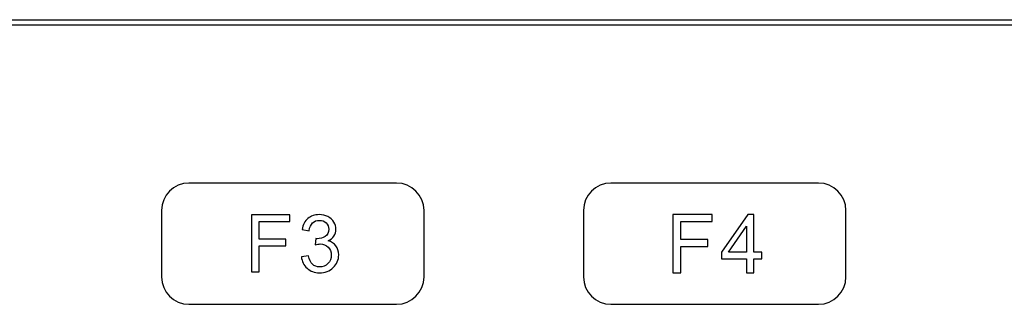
# Model space of a CAD drawing. Header units: millimetres. Extents: x 7146 to 9164, y -1568 to -663.
# Tile 127 of 187: x 7313 to 7372, y -1017 to -1000. Entities that reach past the tile are written whole.
import ezdxf

# ---------------------------------------------------------------- set-up
doc = ezdxf.new("R2010")
doc.units = ezdxf.units.MM
doc.header["$LTSCALE"] = 3

msp = doc.modelspace()

# ---------------------------------------------------------------- linework, layer by layer
at = {"linetype": 'Continuous', "lineweight": 30}
for p, q in [((7254.437, -1000.22), (7480.037, -1000.22)), ((7254.437, -1000.52), (7480.037, -1000.52))]:
    msp.add_line(p, q, dxfattribs=at)
for points, knots in [([(7322.83, -1010.056), (7322.83, -1010.056), (7335.33, -1010.056), (7335.33, -1010.056), (7335.33, -1010.056), (7336.238, -1010.056), (7336.98, -1010.798), (7336.98, -1011.706), (7336.98, -1011.706), (7336.98, -1011.706), (7336.98, -1015.706), (7336.98, -1015.706), (7336.98, -1015.706), (7336.98, -1016.613), (7336.238, -1017.356), (7335.33, -1017.356), (7335.33, -1017.356), (7335.33, -1017.356), (7322.83, -1017.356), (7322.83, -1017.356), (7322.83, -1017.356), (7321.923, -1017.356), (7321.18, -1016.613), (7321.18, -1015.706), (7321.18, -1015.706), (7321.18, -1015.706), (7321.18, -1011.706), (7321.18, -1011.706), (7321.18, -1011.706), (7321.18, -1010.798), (7321.923, -1010.056), (7322.83, -1010.056)], [0, 0, 0, 0, 0.111111, 0.111111, 0.111111, 0.111111, 0.222222, 0.222222, 0.222222, 0.222222, 0.333333, 0.333333, 0.333333, 0.333333, 0.444444, 0.444444, 0.444444, 0.444444, 0.555556, 0.555556, 0.555556, 0.555556, 0.666667, 0.666667, 0.666667, 0.666667, 0.777778, 0.777778, 0.777778, 0.777778, 1, 1, 1, 1]), ([(7348.23, -1010.056), (7348.23, -1010.056), (7360.73, -1010.056), (7360.73, -1010.056), (7360.73, -1010.056), (7361.638, -1010.056), (7362.38, -1010.798), (7362.38, -1011.706), (7362.38, -1011.706), (7362.38, -1011.706), (7362.38, -1015.706), (7362.38, -1015.706), (7362.38, -1015.706), (7362.38, -1016.613), (7361.638, -1017.356), (7360.73, -1017.356), (7360.73, -1017.356), (7360.73, -1017.356), (7348.23, -1017.356), (7348.23, -1017.356), (7348.23, -1017.356), (7347.323, -1017.356), (7346.58, -1016.613), (7346.58, -1015.706), (7346.58, -1015.706), (7346.58, -1015.706), (7346.58, -1011.706), (7346.58, -1011.706), (7346.58, -1011.706), (7346.58, -1010.798), (7347.323, -1010.056), (7348.23, -1010.056)], [0, 0, 0, 0, 0.111111, 0.111111, 0.111111, 0.111111, 0.222222, 0.222222, 0.222222, 0.222222, 0.333333, 0.333333, 0.333333, 0.333333, 0.444444, 0.444444, 0.444444, 0.444444, 0.555556, 0.555556, 0.555556, 0.555556, 0.666667, 0.666667, 0.666667, 0.666667, 0.777778, 0.777778, 0.777778, 0.777778, 1, 1, 1, 1]), ([(7326.6, -1015.398), (7326.6, -1015.398), (7326.6, -1011.97), (7326.6, -1011.97), (7326.6, -1011.97), (7326.6, -1011.97), (7328.912, -1011.97), (7328.912, -1011.97), (7328.912, -1011.97), (7328.912, -1011.97), (7328.912, -1012.372), (7328.912, -1012.372), (7328.912, -1012.372), (7328.912, -1012.372), (7327.055, -1012.372), (7327.055, -1012.372), (7327.055, -1012.372), (7327.055, -1012.372), (7327.055, -1013.44), (7327.055, -1013.44), (7327.055, -1013.44), (7327.055, -1013.44), (7328.663, -1013.44), (7328.663, -1013.44), (7328.663, -1013.44), (7328.663, -1013.44), (7328.663, -1013.842), (7328.663, -1013.842), (7328.663, -1013.842), (7328.663, -1013.842), (7327.055, -1013.842), (7327.055, -1013.842), (7327.055, -1013.842), (7327.055, -1013.842), (7327.055, -1015.398), (7327.055, -1015.398), (7327.055, -1015.398), (7327.055, -1015.398), (7326.6, -1015.398), (7326.6, -1015.398)], [0, 0, 0, 0, 0.090909, 0.090909, 0.090909, 0.090909, 0.181818, 0.181818, 0.181818, 0.181818, 0.272727, 0.272727, 0.272727, 0.272727, 0.363636, 0.363636, 0.363636, 0.363636, 0.454545, 0.454545, 0.454545, 0.454545, 0.545455, 0.545455, 0.545455, 0.545455, 0.636364, 0.636364, 0.636364, 0.636364, 0.727273, 0.727273, 0.727273, 0.727273, 0.818182, 0.818182, 0.818182, 0.818182, 1, 1, 1, 1]), ([(7326.6, -1015.398), (7326.6, -1015.398), (7326.6, -1011.97), (7326.6, -1011.97), (7326.6, -1011.97), (7326.6, -1011.97), (7328.912, -1011.97), (7328.912, -1011.97), (7328.912, -1011.97), (7328.912, -1011.97), (7328.912, -1012.372), (7328.912, -1012.372), (7328.912, -1012.372), (7328.912, -1012.372), (7327.055, -1012.372), (7327.055, -1012.372), (7327.055, -1012.372), (7327.055, -1012.372), (7327.055, -1013.44), (7327.055, -1013.44), (7327.055, -1013.44), (7327.055, -1013.44), (7328.663, -1013.44), (7328.663, -1013.44), (7328.663, -1013.44), (7328.663, -1013.44), (7328.663, -1013.842), (7328.663, -1013.842), (7328.663, -1013.842), (7328.663, -1013.842), (7327.055, -1013.842), (7327.055, -1013.842), (7327.055, -1013.842), (7327.055, -1013.842), (7327.055, -1015.398), (7327.055, -1015.398), (7327.055, -1015.398), (7327.055, -1015.398), (7326.6, -1015.398), (7326.6, -1015.398)], [0, 0, 0, 0, 0.090909, 0.090909, 0.090909, 0.090909, 0.181818, 0.181818, 0.181818, 0.181818, 0.272727, 0.272727, 0.272727, 0.272727, 0.363636, 0.363636, 0.363636, 0.363636, 0.454545, 0.454545, 0.454545, 0.454545, 0.545455, 0.545455, 0.545455, 0.545455, 0.636364, 0.636364, 0.636364, 0.636364, 0.727273, 0.727273, 0.727273, 0.727273, 0.818182, 0.818182, 0.818182, 0.818182, 1, 1, 1, 1]), ([(7329.599, -1014.489), (7329.599, -1014.489), (7330.02, -1014.431), (7330.02, -1014.431), (7330.02, -1014.431), (7330.069, -1014.671), (7330.15, -1014.843), (7330.266, -1014.948), (7330.266, -1014.948), (7330.382, -1015.054), (7330.524, -1015.106), (7330.692, -1015.106), (7330.692, -1015.106), (7330.892, -1015.106), (7331.06, -1015.038), (7331.196, -1014.9), (7331.196, -1014.9), (7331.331, -1014.763), (7331.399, -1014.593), (7331.399, -1014.39), (7331.399, -1014.39), (7331.399, -1014.197), (7331.336, -1014.038), (7331.209, -1013.912), (7331.209, -1013.912), (7331.083, -1013.786), (7330.923, -1013.723), (7330.727, -1013.723), (7330.727, -1013.723), (7330.647, -1013.723), (7330.548, -1013.739), (7330.43, -1013.77), (7330.43, -1013.77), (7330.43, -1013.77), (7330.477, -1013.402), (7330.477, -1013.402), (7330.477, -1013.402), (7330.505, -1013.405), (7330.528, -1013.407), (7330.544, -1013.407), (7330.544, -1013.407), (7330.725, -1013.407), (7330.886, -1013.36), (7331.03, -1013.266), (7331.03, -1013.266), (7331.174, -1013.173), (7331.246, -1013.029), (7331.246, -1012.835), (7331.246, -1012.835), (7331.246, -1012.681), (7331.193, -1012.554), (7331.089, -1012.452), (7331.089, -1012.452), (7330.984, -1012.351), (7330.849, -1012.301), (7330.684, -1012.301), (7330.684, -1012.301), (7330.52, -1012.301), (7330.383, -1012.352), (7330.274, -1012.456), (7330.274, -1012.456), (7330.165, -1012.56), (7330.094, -1012.716), (7330.063, -1012.923), (7330.063, -1012.923), (7330.063, -1012.923), (7329.642, -1012.846), (7329.642, -1012.846), (7329.642, -1012.846), (7329.694, -1012.564), (7329.81, -1012.344), (7329.993, -1012.189), (7329.993, -1012.189), (7330.175, -1012.033), (7330.402, -1011.956), (7330.674, -1011.956), (7330.674, -1011.956), (7330.86, -1011.956), (7331.033, -1011.996), (7331.19, -1012.076), (7331.19, -1012.076), (7331.348, -1012.156), (7331.469, -1012.265), (7331.552, -1012.404), (7331.552, -1012.404), (7331.635, -1012.542), (7331.677, -1012.689), (7331.677, -1012.845), (7331.677, -1012.845), (7331.677, -1012.992), (7331.637, -1013.126), (7331.558, -1013.248), (7331.558, -1013.248), (7331.478, -1013.369), (7331.36, -1013.466), (7331.204, -1013.537), (7331.204, -1013.537), (7331.407, -1013.584), (7331.564, -1013.681), (7331.677, -1013.829), (7331.677, -1013.829), (7331.789, -1013.976), (7331.844, -1014.161), (7331.844, -1014.382), (7331.844, -1014.382), (7331.844, -1014.681), (7331.735, -1014.936), (7331.517, -1015.144), (7331.517, -1015.144), (7331.299, -1015.352), (7331.022, -1015.456), (7330.689, -1015.456), (7330.689, -1015.456), (7330.388, -1015.456), (7330.138, -1015.366), (7329.94, -1015.186), (7329.94, -1015.186), (7329.74, -1015.007), (7329.627, -1014.774), (7329.599, -1014.489)], [0, 0, 0, 0, 0.032258, 0.032258, 0.032258, 0.032258, 0.064516, 0.064516, 0.064516, 0.064516, 0.096774, 0.096774, 0.096774, 0.096774, 0.129032, 0.129032, 0.129032, 0.129032, 0.16129, 0.16129, 0.16129, 0.16129, 0.193548, 0.193548, 0.193548, 0.193548, 0.225806, 0.225806, 0.225806, 0.225806, 0.258065, 0.258065, 0.258065, 0.258065, 0.290323, 0.290323, 0.290323, 0.290323, 0.322581, 0.322581, 0.322581, 0.322581, 0.354839, 0.354839, 0.354839, 0.354839, 0.387097, 0.387097, 0.387097, 0.387097, 0.419355, 0.419355, 0.419355, 0.419355, 0.451613, 0.451613, 0.451613, 0.451613, 0.483871, 0.483871, 0.483871, 0.483871, 0.516129, 0.516129, 0.516129, 0.516129, 0.548387, 0.548387, 0.548387, 0.548387, 0.580645, 0.580645, 0.580645, 0.580645, 0.612903, 0.612903, 0.612903, 0.612903, 0.645161, 0.645161, 0.645161, 0.645161, 0.677419, 0.677419, 0.677419, 0.677419, 0.709677, 0.709677, 0.709677, 0.709677, 0.741935, 0.741935, 0.741935, 0.741935, 0.774194, 0.774194, 0.774194, 0.774194, 0.806452, 0.806452, 0.806452, 0.806452, 0.83871, 0.83871, 0.83871, 0.83871, 0.870968, 0.870968, 0.870968, 0.870968, 0.903226, 0.903226, 0.903226, 0.903226, 0.935484, 0.935484, 0.935484, 0.935484, 1, 1, 1, 1]), ([(7329.599, -1014.489), (7329.599, -1014.489), (7330.02, -1014.431), (7330.02, -1014.431), (7330.02, -1014.431), (7330.069, -1014.671), (7330.15, -1014.843), (7330.266, -1014.948), (7330.266, -1014.948), (7330.382, -1015.054), (7330.524, -1015.106), (7330.692, -1015.106), (7330.692, -1015.106), (7330.892, -1015.106), (7331.06, -1015.038), (7331.196, -1014.9), (7331.196, -1014.9), (7331.331, -1014.763), (7331.399, -1014.593), (7331.399, -1014.39), (7331.399, -1014.39), (7331.399, -1014.197), (7331.336, -1014.038), (7331.209, -1013.912), (7331.209, -1013.912), (7331.083, -1013.786), (7330.923, -1013.723), (7330.727, -1013.723), (7330.727, -1013.723), (7330.647, -1013.723), (7330.548, -1013.739), (7330.43, -1013.77), (7330.43, -1013.77), (7330.43, -1013.77), (7330.477, -1013.402), (7330.477, -1013.402), (7330.477, -1013.402), (7330.505, -1013.405), (7330.528, -1013.407), (7330.544, -1013.407), (7330.544, -1013.407), (7330.725, -1013.407), (7330.886, -1013.36), (7331.03, -1013.266), (7331.03, -1013.266), (7331.174, -1013.173), (7331.246, -1013.029), (7331.246, -1012.835), (7331.246, -1012.835), (7331.246, -1012.681), (7331.193, -1012.554), (7331.089, -1012.452), (7331.089, -1012.452), (7330.984, -1012.351), (7330.849, -1012.301), (7330.684, -1012.301), (7330.684, -1012.301), (7330.52, -1012.301), (7330.383, -1012.352), (7330.274, -1012.456), (7330.274, -1012.456), (7330.165, -1012.56), (7330.094, -1012.716), (7330.063, -1012.923), (7330.063, -1012.923), (7330.063, -1012.923), (7329.642, -1012.846), (7329.642, -1012.846), (7329.642, -1012.846), (7329.694, -1012.564), (7329.81, -1012.344), (7329.993, -1012.189), (7329.993, -1012.189), (7330.175, -1012.033), (7330.402, -1011.956), (7330.674, -1011.956), (7330.674, -1011.956), (7330.86, -1011.956), (7331.033, -1011.996), (7331.19, -1012.076), (7331.19, -1012.076), (7331.348, -1012.156), (7331.469, -1012.265), (7331.552, -1012.404), (7331.552, -1012.404), (7331.635, -1012.542), (7331.677, -1012.689), (7331.677, -1012.845), (7331.677, -1012.845), (7331.677, -1012.992), (7331.637, -1013.126), (7331.558, -1013.248), (7331.558, -1013.248), (7331.478, -1013.369), (7331.36, -1013.466), (7331.204, -1013.537), (7331.204, -1013.537), (7331.407, -1013.584), (7331.564, -1013.681), (7331.677, -1013.829), (7331.677, -1013.829), (7331.789, -1013.976), (7331.844, -1014.161), (7331.844, -1014.382), (7331.844, -1014.382), (7331.844, -1014.681), (7331.735, -1014.936), (7331.517, -1015.144), (7331.517, -1015.144), (7331.299, -1015.352), (7331.022, -1015.456), (7330.689, -1015.456), (7330.689, -1015.456), (7330.388, -1015.456), (7330.138, -1015.366), (7329.94, -1015.186), (7329.94, -1015.186), (7329.74, -1015.007), (7329.627, -1014.774), (7329.599, -1014.489)], [0, 0, 0, 0, 0.032258, 0.032258, 0.032258, 0.032258, 0.064516, 0.064516, 0.064516, 0.064516, 0.096774, 0.096774, 0.096774, 0.096774, 0.129032, 0.129032, 0.129032, 0.129032, 0.16129, 0.16129, 0.16129, 0.16129, 0.193548, 0.193548, 0.193548, 0.193548, 0.225806, 0.225806, 0.225806, 0.225806, 0.258065, 0.258065, 0.258065, 0.258065, 0.290323, 0.290323, 0.290323, 0.290323, 0.322581, 0.322581, 0.322581, 0.322581, 0.354839, 0.354839, 0.354839, 0.354839, 0.387097, 0.387097, 0.387097, 0.387097, 0.419355, 0.419355, 0.419355, 0.419355, 0.451613, 0.451613, 0.451613, 0.451613, 0.483871, 0.483871, 0.483871, 0.483871, 0.516129, 0.516129, 0.516129, 0.516129, 0.548387, 0.548387, 0.548387, 0.548387, 0.580645, 0.580645, 0.580645, 0.580645, 0.612903, 0.612903, 0.612903, 0.612903, 0.645161, 0.645161, 0.645161, 0.645161, 0.677419, 0.677419, 0.677419, 0.677419, 0.709677, 0.709677, 0.709677, 0.709677, 0.741935, 0.741935, 0.741935, 0.741935, 0.774194, 0.774194, 0.774194, 0.774194, 0.806452, 0.806452, 0.806452, 0.806452, 0.83871, 0.83871, 0.83871, 0.83871, 0.870968, 0.870968, 0.870968, 0.870968, 0.903226, 0.903226, 0.903226, 0.903226, 0.935484, 0.935484, 0.935484, 0.935484, 1, 1, 1, 1]), ([(7351.966, -1015.456), (7351.966, -1015.456), (7351.966, -1011.956), (7351.966, -1011.956), (7351.966, -1011.956), (7351.966, -1011.956), (7354.327, -1011.956), (7354.327, -1011.956), (7354.327, -1011.956), (7354.327, -1011.956), (7354.327, -1012.366), (7354.327, -1012.366), (7354.327, -1012.366), (7354.327, -1012.366), (7352.431, -1012.366), (7352.431, -1012.366), (7352.431, -1012.366), (7352.431, -1012.366), (7352.431, -1013.456), (7352.431, -1013.456), (7352.431, -1013.456), (7352.431, -1013.456), (7354.073, -1013.456), (7354.073, -1013.456), (7354.073, -1013.456), (7354.073, -1013.456), (7354.073, -1013.867), (7354.073, -1013.867), (7354.073, -1013.867), (7354.073, -1013.867), (7352.431, -1013.867), (7352.431, -1013.867), (7352.431, -1013.867), (7352.431, -1013.867), (7352.431, -1015.456), (7352.431, -1015.456), (7352.431, -1015.456), (7352.431, -1015.456), (7351.966, -1015.456), (7351.966, -1015.456)], [0, 0, 0, 0, 0.090909, 0.090909, 0.090909, 0.090909, 0.181818, 0.181818, 0.181818, 0.181818, 0.272727, 0.272727, 0.272727, 0.272727, 0.363636, 0.363636, 0.363636, 0.363636, 0.454545, 0.454545, 0.454545, 0.454545, 0.545455, 0.545455, 0.545455, 0.545455, 0.636364, 0.636364, 0.636364, 0.636364, 0.727273, 0.727273, 0.727273, 0.727273, 0.818182, 0.818182, 0.818182, 0.818182, 1, 1, 1, 1]), ([(7351.966, -1015.456), (7351.966, -1015.456), (7351.966, -1011.956), (7351.966, -1011.956), (7351.966, -1011.956), (7351.966, -1011.956), (7354.327, -1011.956), (7354.327, -1011.956), (7354.327, -1011.956), (7354.327, -1011.956), (7354.327, -1012.366), (7354.327, -1012.366), (7354.327, -1012.366), (7354.327, -1012.366), (7352.431, -1012.366), (7352.431, -1012.366), (7352.431, -1012.366), (7352.431, -1012.366), (7352.431, -1013.456), (7352.431, -1013.456), (7352.431, -1013.456), (7352.431, -1013.456), (7354.073, -1013.456), (7354.073, -1013.456), (7354.073, -1013.456), (7354.073, -1013.456), (7354.073, -1013.867), (7354.073, -1013.867), (7354.073, -1013.867), (7354.073, -1013.867), (7352.431, -1013.867), (7352.431, -1013.867), (7352.431, -1013.867), (7352.431, -1013.867), (7352.431, -1015.456), (7352.431, -1015.456), (7352.431, -1015.456), (7352.431, -1015.456), (7351.966, -1015.456), (7351.966, -1015.456)], [0, 0, 0, 0, 0.090909, 0.090909, 0.090909, 0.090909, 0.181818, 0.181818, 0.181818, 0.181818, 0.272727, 0.272727, 0.272727, 0.272727, 0.363636, 0.363636, 0.363636, 0.363636, 0.454545, 0.454545, 0.454545, 0.454545, 0.545455, 0.545455, 0.545455, 0.545455, 0.636364, 0.636364, 0.636364, 0.636364, 0.727273, 0.727273, 0.727273, 0.727273, 0.818182, 0.818182, 0.818182, 0.818182, 1, 1, 1, 1]), ([(7356.402, -1015.456), (7356.402, -1015.456), (7356.402, -1014.62), (7356.402, -1014.62), (7356.402, -1014.62), (7356.402, -1014.62), (7354.882, -1014.62), (7354.882, -1014.62), (7354.882, -1014.62), (7354.882, -1014.62), (7354.882, -1014.224), (7354.882, -1014.224), (7354.882, -1014.224), (7354.882, -1014.224), (7356.48, -1011.956), (7356.48, -1011.956), (7356.48, -1011.956), (7356.48, -1011.956), (7356.832, -1011.956), (7356.832, -1011.956), (7356.832, -1011.956), (7356.832, -1011.956), (7356.832, -1014.224), (7356.832, -1014.224), (7356.832, -1014.224), (7356.832, -1014.224), (7357.306, -1014.224), (7357.306, -1014.224), (7357.306, -1014.224), (7357.306, -1014.224), (7357.306, -1014.62), (7357.306, -1014.62), (7357.306, -1014.62), (7357.306, -1014.62), (7356.832, -1014.62), (7356.832, -1014.62), (7356.832, -1014.62), (7356.832, -1014.62), (7356.832, -1015.456), (7356.832, -1015.456), (7356.832, -1015.456), (7356.832, -1015.456), (7356.402, -1015.456), (7356.402, -1015.456)], [0, 0, 0, 0, 0.083333, 0.083333, 0.083333, 0.083333, 0.166667, 0.166667, 0.166667, 0.166667, 0.25, 0.25, 0.25, 0.25, 0.333333, 0.333333, 0.333333, 0.333333, 0.416667, 0.416667, 0.416667, 0.416667, 0.5, 0.5, 0.5, 0.5, 0.583333, 0.583333, 0.583333, 0.583333, 0.666667, 0.666667, 0.666667, 0.666667, 0.75, 0.75, 0.75, 0.75, 0.833333, 0.833333, 0.833333, 0.833333, 1, 1, 1, 1]), ([(7356.402, -1015.456), (7356.402, -1015.456), (7356.402, -1014.62), (7356.402, -1014.62), (7356.402, -1014.62), (7356.402, -1014.62), (7354.882, -1014.62), (7354.882, -1014.62), (7354.882, -1014.62), (7354.882, -1014.62), (7354.882, -1014.224), (7354.882, -1014.224), (7354.882, -1014.224), (7354.882, -1014.224), (7356.48, -1011.956), (7356.48, -1011.956), (7356.48, -1011.956), (7356.48, -1011.956), (7356.832, -1011.956), (7356.832, -1011.956), (7356.832, -1011.956), (7356.832, -1011.956), (7356.832, -1014.224), (7356.832, -1014.224), (7356.832, -1014.224), (7356.832, -1014.224), (7357.306, -1014.224), (7357.306, -1014.224), (7357.306, -1014.224), (7357.306, -1014.224), (7357.306, -1014.62), (7357.306, -1014.62), (7357.306, -1014.62), (7357.306, -1014.62), (7356.832, -1014.62), (7356.832, -1014.62), (7356.832, -1014.62), (7356.832, -1014.62), (7356.832, -1015.456), (7356.832, -1015.456), (7356.832, -1015.456), (7356.832, -1015.456), (7356.402, -1015.456), (7356.402, -1015.456)], [0, 0, 0, 0, 0.083333, 0.083333, 0.083333, 0.083333, 0.166667, 0.166667, 0.166667, 0.166667, 0.25, 0.25, 0.25, 0.25, 0.333333, 0.333333, 0.333333, 0.333333, 0.416667, 0.416667, 0.416667, 0.416667, 0.5, 0.5, 0.5, 0.5, 0.583333, 0.583333, 0.583333, 0.583333, 0.666667, 0.666667, 0.666667, 0.666667, 0.75, 0.75, 0.75, 0.75, 0.833333, 0.833333, 0.833333, 0.833333, 1, 1, 1, 1]), ([(7356.402, -1014.224), (7356.402, -1014.224), (7356.402, -1012.649), (7356.402, -1012.649), (7356.402, -1012.649), (7356.402, -1012.649), (7355.304, -1014.224), (7355.304, -1014.224), (7355.304, -1014.224), (7355.304, -1014.224), (7356.402, -1014.224), (7356.402, -1014.224)], [0, 0, 0, 0, 0.25, 0.25, 0.25, 0.25, 0.5, 0.5, 0.5, 0.5, 1, 1, 1, 1]), ([(7356.402, -1014.224), (7356.402, -1014.224), (7356.402, -1012.649), (7356.402, -1012.649), (7356.402, -1012.649), (7356.402, -1012.649), (7355.304, -1014.224), (7355.304, -1014.224), (7355.304, -1014.224), (7355.304, -1014.224), (7356.402, -1014.224), (7356.402, -1014.224)], [0, 0, 0, 0, 0.25, 0.25, 0.25, 0.25, 0.5, 0.5, 0.5, 0.5, 1, 1, 1, 1])]:
    msp.add_open_spline(points, degree=3, knots=knots, dxfattribs=at)

doc.saveas('drawing.dxf')
